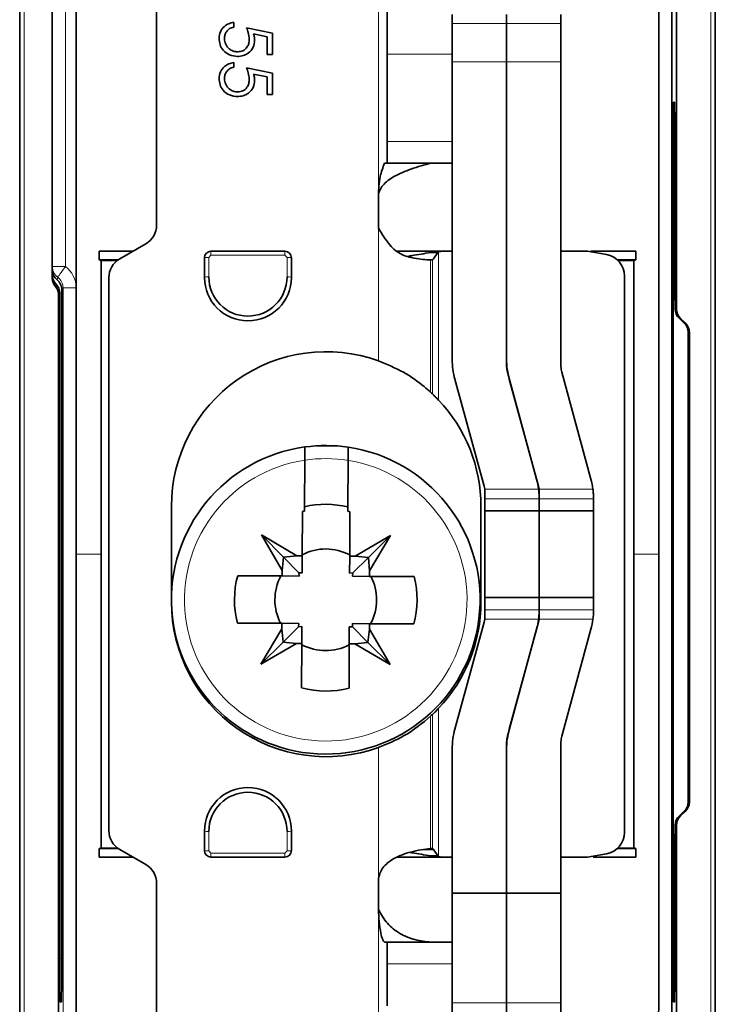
# Model space of a CAD drawing. Header units: millimetres. Extents: x 0 to 594, y 0 to 420.
# Tile 14 of 30: x 338.5 to 346.5, y 150.32 to 161.65. Entities that reach past the tile are written whole.
import ezdxf

# ---------------------------------------------------------------- set-up
doc = ezdxf.new("R2010")
doc.units = ezdxf.units.MM
doc.linetypes.add('SLD-Durchgehend', pattern=[0])

msp = doc.modelspace()

# ---------------------------------------------------------------- linework, layer by layer
at = {"color": 7, "linetype": 'SLD-Durchgehend', "lineweight": 18}
for p, q in [((346.44563, 132.725301), (346.44563, 186.975301)), ((338.54563, 178.681524), (338.54563, 132.725301)), ((339.02063, 163.290407), (339.02063, 158.808843)), ((342.62063, 159.625301), (342.62063, 162.355301)), ((343.47063, 161.607278), (344.09563, 161.607278)), ((344.09563, 161.607278), (344.72063, 161.607278)), ((343.47063, 161.255301), (342.72063, 161.255301)), ((345.846933, 155.537911), (345.846933, 161.319444)), ((343.47063, 161.165123), (344.09563, 161.165123)), ((344.09563, 161.165123), (344.72063, 161.165123)), ((342.72063, 160.250301), (343.47063, 160.250301)), ((346.030127, 160.205222), (346.011326, 160.203577)), ((342.62063, 157.726129), (342.62063, 159.250301)), ((340.69563, 158.985301), (340.69563, 158.939659)), ((341.54563, 158.985301), (341.54563, 158.939659)), ((343.313946, 157.273303), (343.313946, 158.981584)), ((340.69563, 158.939659), (340.67063, 158.914659)), ((340.67063, 158.914659), (340.67063, 158.689659)), ((341.54563, 158.939659), (340.69563, 158.939659)), ((341.57063, 158.914659), (341.54563, 158.939659)), ((341.57063, 158.689659), (341.57063, 158.914659)), ((343.221671, 157.364036), (343.221671, 158.885306)), ((343.243235, 158.88639), (343.243235, 157.343992)), ((339.02063, 158.808843), (338.87063, 158.808843)), ((338.994332, 147.997706), (338.994332, 158.566104)), ((339.144327, 158.566104), (338.994332, 158.566104)), ((339.144327, 158.566104), (339.144327, 148.000301)), ((346.034478, 158.321785), (346.048864, 158.320527)), ((346.097086, 158.21034), (346.082737, 158.211595)), ((346.134675, 158.163654), (346.148985, 158.162402)), ((346.197208, 158.052216), (346.182935, 158.053465)), ((344.462828, 156.249711), (343.843457, 156.249711)), ((345.087828, 156.249711), (344.468457, 156.249711)), ((343.84563, 156.138566), (344.470613, 156.138566)), ((344.47063, 156.138566), (345.095613, 156.138566)), ((339.14563, 155.500301), (339.431487, 155.500301)), ((345.559773, 155.500301), (345.84563, 155.500301)), ((344.462828, 154.750891), (343.843457, 154.750891)), ((343.84563, 154.860817), (344.470604, 154.860817)), ((345.087828, 154.750891), (344.468457, 154.750891)), ((344.47063, 154.860817), (345.095604, 154.860817)), ((343.221671, 152.115296), (343.221671, 153.636565)), ((343.243235, 153.65661), (343.243235, 152.114212)), ((343.313946, 152.019019), (343.313946, 153.727299)), ((342.62063, 151.750301), (342.62063, 153.274473)), ((346.182935, 152.649558), (346.197208, 152.648309)), ((346.082736, 152.49144), (346.097085, 152.490185)), ((346.148986, 152.538124), (346.134676, 152.539376)), ((346.048864, 152.38), (346.034478, 152.381258)), ((340.67063, 152.310943), (340.67063, 152.085943)), ((341.57063, 152.085943), (341.57063, 152.310943)), ((340.67063, 152.085943), (340.69563, 152.060943)), ((340.69563, 152.015301), (340.69563, 152.060943)), ((340.69563, 152.060943), (341.54563, 152.060943)), ((341.54563, 152.060943), (341.57063, 152.085943)), ((341.54563, 152.060943), (341.54563, 152.015301)), ((342.62063, 149.255301), (342.62063, 151.412615)), ((338.956766, 150.844998), (338.979933, 150.847025)), ((343.47063, 150.787615), (342.72063, 150.787615)), ((346.011326, 150.847025), (346.030127, 150.84538)), ((343.47063, 150.337504), (344.09563, 150.337504)), ((344.09563, 150.337504), (344.72063, 150.337504))]:
    msp.add_line(p, q, dxfattribs=at)
at = {"color": 7, "linetype": 'SLD-Durchgehend', "lineweight": 35}
for p, q in [((346.49563, 186.975301), (346.49563, 132.725301)), ((338.49563, 132.725301), (338.49563, 178.681524)), ((338.87063, 173.14848), (338.87063, 158.676648)), ((346.048864, 158.320527), (346.048864, 170.126121)), ((345.996928, 168.15838), (345.996928, 147.997706)), ((340.07063, 159.287181), (340.07063, 164.250301)), ((342.72063, 161.752795), (342.72063, 161.255301)), ((343.47063, 161.607278), (343.47063, 161.708314)), ((344.09563, 161.607278), (344.09563, 161.708314)), ((344.72063, 161.607278), (344.72063, 161.708314)), ((340.958488, 161.619336), (340.958488, 161.56549)), ((341.104642, 161.557798), (341.404642, 161.496259)), ((343.47063, 161.165123), (343.47063, 161.607278)), ((344.09563, 161.165123), (344.09563, 161.607278)), ((344.72063, 161.165123), (344.72063, 161.607278)), ((341.343103, 161.454192), (341.185291, 161.486524)), ((341.343103, 161.250106), (341.343103, 161.454192)), ((341.404642, 161.496259), (341.404642, 161.250106)), ((339.14563, 161.347604), (339.14563, 155.500301)), ((345.84563, 155.500301), (345.84563, 161.347604)), ((341.404642, 161.250106), (341.343103, 161.250106)), ((342.72063, 161.255301), (342.72063, 160.250301)), ((340.958488, 161.157798), (340.958488, 161.103952)), ((341.104642, 161.096259), (341.404642, 161.034721)), ((343.47063, 161.174265), (343.47063, 161.165123)), ((343.47063, 157.742479), (343.47063, 161.165123)), ((344.09563, 157.65878), (344.09563, 161.165123)), ((344.09563, 157.742479), (344.09563, 161.165123)), ((344.72063, 157.65878), (344.72063, 161.165123)), ((341.343103, 160.992654), (341.185291, 161.024986)), ((341.343103, 160.788567), (341.343103, 160.992654)), ((341.404642, 161.034721), (341.404642, 160.788567)), ((341.404642, 160.788567), (341.343103, 160.788567)), ((346.025777, 160.702938), (346.01567, 160.702054)), ((342.72063, 160.000301), (342.72063, 160.250301)), ((346.011326, 160.203577), (346.011326, 150.847025)), ((346.030127, 158.851416), (346.030127, 160.205222)), ((342.691628, 160.000301), (342.72063, 160.000301)), ((343.47063, 160.000301), (342.72063, 160.000301)), ((342.62063, 159.625301), (342.62063, 159.250301)), ((339.64563, 158.89747), (339.94563, 159.070675)), ((339.407812, 158.887801), (339.407812, 158.987801)), ((340.69563, 158.985301), (341.54563, 158.985301)), ((343.47063, 158.987801), (342.829287, 158.987801)), ((343.313946, 158.981584), (343.223509, 158.970791)), ((343.223509, 158.970791), (343.303306, 158.970791)), ((343.303306, 158.970791), (343.25519, 158.899811)), ((343.313946, 158.981584), (343.303306, 158.970791)), ((343.366618, 158.985301), (343.47063, 158.985301)), ((344.72063, 158.985301), (345.025614, 158.985301)), ((345.244372, 158.946728), (345.025614, 158.985301)), ((345.583448, 158.887801), (345.583448, 158.987801)), ((339.431487, 158.881102), (339.407812, 158.887801)), ((339.407812, 158.887801), (339.630208, 158.887801)), ((339.431487, 158.881102), (339.431487, 155.500301)), ((339.431487, 158.881102), (339.620815, 158.881102)), ((340.62063, 158.685301), (340.62063, 158.910301)), ((341.62063, 158.910301), (341.62063, 158.685301)), ((345.366574, 158.887801), (345.583448, 158.887801)), ((345.373854, 158.881102), (345.559773, 158.881102)), ((345.559773, 158.881102), (345.583448, 158.887801)), ((345.559773, 158.881102), (345.559773, 155.500301)), ((339.52063, 152.319639), (339.52063, 158.680963)), ((345.45096, 158.700526), (345.45096, 152.300076)), ((338.956766, 150.844998), (338.956766, 158.502917)), ((338.979933, 158.540607), (338.979933, 150.847025)), ((338.942396, 158.481919), (338.942396, 141.384224)), ((346.034478, 158.321785), (346.034478, 158.3537)), ((346.134675, 158.163654), (346.082737, 158.211595)), ((346.097086, 158.21034), (346.148985, 158.162402)), ((346.182935, 152.649558), (346.182935, 158.053465)), ((346.197208, 152.648309), (346.197208, 158.052216)), ((344.439798, 156.36335), (344.104439, 157.593001)), ((345.064798, 156.36335), (344.729439, 157.593001)), ((343.501461, 157.512252), (343.836821, 156.282601)), ((344.126461, 157.512252), (344.461821, 156.282601)), ((342.138364, 156.746065), (341.910177, 156.747178)), ((341.773465, 156.582168), (341.770852, 156.046475)), ((342.270846, 156.044035), (342.273459, 156.579729)), ((343.843457, 156.249711), (343.84563, 156.216821)), ((344.468457, 156.249711), (344.47063, 156.216821)), ((343.84563, 156.216821), (343.84563, 156.138566)), ((343.84563, 156.138566), (343.84563, 155.99732)), ((344.47063, 156.133123), (344.470613, 156.138566)), ((344.47063, 156.216821), (344.47063, 156.138566)), ((344.47063, 156.138566), (344.47063, 155.99732)), ((344.47063, 155.99732), (344.47063, 156.133123)), ((345.09563, 156.133123), (345.095613, 156.138566)), ((345.09563, 155.99732), (345.09563, 156.133123)), ((340.24063, 154.950301), (340.24063, 156.050301)), ((343.80063, 156.050301), (343.80063, 154.950301)), ((344.47063, 155.99732), (343.84563, 155.99732)), ((343.84563, 155.99732), (343.84563, 155.003282)), ((344.47063, 155.003282), (344.47063, 155.99732)), ((345.09563, 155.99732), (344.47063, 155.99732)), ((345.09563, 155.003282), (345.09563, 155.99732)), ((341.74808, 155.990654), (341.745588, 155.479915)), ((342.290582, 155.477256), (342.293073, 155.987995)), ((341.682681, 155.480222), (341.276798, 155.721388)), ((341.513994, 155.313172), (341.276798, 155.721388)), ((341.276798, 155.721388), (341.530179, 155.465523)), ((342.353488, 155.476949), (342.761705, 155.714145)), ((342.761705, 155.714145), (342.50584, 155.460764)), ((342.520538, 155.308262), (342.761705, 155.714145)), ((339.14563, 148.982587), (339.14563, 155.500301)), ((339.431487, 155.500301), (339.431487, 152.1195)), ((341.530179, 155.465523), (341.513994, 155.313172)), ((341.682681, 155.480222), (341.530179, 155.465523)), ((341.530179, 155.465523), (341.706391, 155.287583)), ((341.745588, 155.479915), (341.682681, 155.480222)), ((341.745588, 155.479915), (341.744635, 155.284589)), ((342.290582, 155.477256), (342.289629, 155.28193)), ((342.353488, 155.476949), (342.290582, 155.477256)), ((342.50584, 155.460764), (342.3279, 155.284552)), ((342.50584, 155.460764), (342.353488, 155.476949)), ((342.520538, 155.308262), (342.50584, 155.460764)), ((345.559773, 155.500301), (345.559773, 152.1195)), ((341.513687, 155.250265), (341.002948, 155.252756)), ((341.513994, 155.313172), (341.513687, 155.250265)), ((341.513687, 155.250265), (341.709013, 155.249312)), ((341.709013, 155.249312), (341.706391, 155.287583)), ((341.744635, 155.284589), (341.706391, 155.287583)), ((342.289629, 155.28193), (342.3279, 155.284552)), ((342.324906, 155.246308), (342.3279, 155.284552)), ((342.520231, 155.245355), (342.324906, 155.246308)), ((342.520231, 155.245355), (342.520538, 155.308262)), ((343.030971, 155.242864), (342.520231, 155.245355)), ((343.84563, 155.003282), (344.47063, 155.003282)), ((343.84563, 155.003282), (343.84563, 154.860817)), ((344.47063, 154.867479), (344.47063, 155.003282)), ((344.47063, 155.003282), (345.09563, 155.003282)), ((344.47063, 155.003282), (344.47063, 154.860817)), ((345.09563, 154.867479), (345.09563, 155.003282)), ((343.84563, 154.783781), (343.843457, 154.750891)), ((343.84563, 154.860817), (343.84563, 154.783781)), ((344.47063, 154.783781), (344.468457, 154.750891)), ((344.47063, 154.860817), (344.47063, 154.783781)), ((341.000289, 154.707763), (341.511028, 154.705271)), ((341.510722, 154.642365), (341.269555, 154.236482)), ((341.511028, 154.705271), (341.510722, 154.642365)), ((341.510722, 154.642365), (341.52542, 154.489863)), ((341.511028, 154.705271), (341.706354, 154.704319)), ((341.52542, 154.489863), (341.70336, 154.666075)), ((341.706354, 154.704319), (341.70336, 154.666075)), ((341.741631, 154.668696), (341.70336, 154.666075)), ((341.740678, 154.47337), (341.741631, 154.668696)), ((342.285672, 154.470712), (342.286624, 154.666037)), ((342.286624, 154.666037), (342.324868, 154.663043)), ((342.322247, 154.701314), (342.324868, 154.663043)), ((342.517573, 154.700361), (342.322247, 154.701314)), ((342.50108, 154.485103), (342.324868, 154.663043)), ((342.50108, 154.485103), (342.517266, 154.637455)), ((342.517266, 154.637455), (342.517573, 154.700361)), ((342.517266, 154.637455), (342.754461, 154.229238)), ((342.517573, 154.700361), (343.028312, 154.69787)), ((343.836821, 154.718001), (343.501461, 153.48835)), ((344.104439, 153.407601), (344.439798, 154.637252)), ((344.461821, 154.718001), (344.126461, 153.48835)), ((344.729439, 153.407601), (345.064798, 154.637252)), ((341.269555, 154.236482), (341.52542, 154.489863)), ((341.677771, 154.473677), (341.269555, 154.236482)), ((341.52542, 154.489863), (341.677771, 154.473677)), ((341.677771, 154.473677), (341.740678, 154.47337)), ((341.740678, 154.47337), (341.738187, 153.962631)), ((342.28318, 153.959972), (342.285672, 154.470712)), ((342.285672, 154.470712), (342.348578, 154.470405)), ((342.348578, 154.470405), (342.50108, 154.485103)), ((342.348578, 154.470405), (342.754461, 154.229238)), ((342.754461, 154.229238), (342.50108, 154.485103)), ((344.09563, 151.600301), (344.09563, 153.341822)), ((344.72063, 151.600301), (344.72063, 153.341822)), ((343.47063, 151.600301), (343.47063, 153.258123)), ((344.09563, 151.600301), (344.09563, 153.258123)), ((346.082736, 152.49144), (346.134676, 152.539376)), ((346.148986, 152.538124), (346.097085, 152.490185)), ((346.034478, 152.346902), (346.034478, 152.381258)), ((346.048864, 141.384224), (346.048864, 152.38)), ((340.62063, 152.315301), (340.62063, 152.090301)), ((341.62063, 152.090301), (341.62063, 152.315301)), ((339.407812, 152.112801), (339.431487, 152.1195)), ((339.407812, 152.012801), (339.407812, 152.112801)), ((339.630208, 152.112801), (339.407812, 152.112801)), ((339.620815, 152.1195), (339.431487, 152.1195)), ((339.94563, 151.929927), (339.64563, 152.103132)), ((343.143119, 152.100791), (343.25519, 152.100791)), ((343.25519, 152.100791), (343.303306, 152.029811)), ((345.025614, 152.015301), (345.244372, 152.053874)), ((345.583448, 152.112801), (345.366574, 152.112801)), ((345.559773, 152.1195), (345.373854, 152.1195)), ((345.583448, 152.012801), (345.583448, 152.112801)), ((340.69563, 152.015301), (341.54563, 152.015301)), ((342.837681, 152.012801), (343.47063, 152.012801)), ((343.223509, 152.029811), (343.303306, 152.029811)), ((343.223509, 152.029811), (343.313946, 152.019019)), ((343.303306, 152.029811), (343.313946, 152.019019)), ((343.47063, 152.015301), (343.366618, 152.015301)), ((345.025614, 152.015301), (344.72063, 152.015301)), ((346.030127, 150.84538), (346.030127, 151.849185)), ((340.07063, 147.206911), (340.07063, 151.713421)), ((342.62063, 151.750301), (342.62063, 151.412615)), ((343.47063, 151.600301), (344.09563, 151.600301)), ((343.47063, 151.600301), (343.47063, 150.337504)), ((344.09563, 150.337504), (344.09563, 151.600301)), ((344.09563, 151.600301), (344.72063, 151.600301)), ((344.72063, 150.337504), (344.72063, 151.600301)), ((342.72063, 151.037615), (342.691628, 151.037615)), ((342.72063, 151.037615), (343.47063, 151.037615)), ((342.72063, 150.787615), (342.72063, 151.037615)), ((342.72063, 150.787615), (342.72063, 150.305301)), ((343.47063, 150.787615), (343.47063, 150.337504)), ((338.97559, 150.348548), (338.961116, 150.347281)), ((343.47063, 149.837504), (343.47063, 150.337504)), ((344.09563, 150.337504), (344.09563, 149.837504)), ((344.72063, 150.337504), (344.72063, 149.837504)), ((346.01567, 150.348548), (346.025777, 150.347664))]:
    msp.add_line(p, q, dxfattribs=at)
at = {"color": 7, "linetype": 'SLD-Durchgehend', "lineweight": 18, "flags": 128}
msp.add_lwpolyline([(339.02063, 158.808843), (339.003627, 158.785433), (338.987264, 158.762903), (338.972153, 158.742098), (338.958863, 158.723799), (338.947893, 158.708695), (338.939654, 158.697351), (338.934457, 158.690196), (338.932496, 158.687496)], dxfattribs=at)
at = {"color": 7, "linetype": 'SLD-Durchgehend', "lineweight": 35}
for centre, radius, start, end in [((339.82063, 159.287181), 0.25, 300, 0), ((340.69563, 158.910301), 0.075, 90, 180), ((341.54563, 158.910301), 0.075, 0, 90), ((343.366618, 158.610301), 0.375, 90, 98.0743962), ((345.20096, 158.700526), 0.25, 0, 80), ((339.77063, 158.680963), 0.25, 120, 180), ((343.223037, 159.073155), 0.187854, 269.5832335, 276.1724455), ((341.12063, 158.685301), 0.5, 180, 0), ((341.12063, 158.689659), 0.45, 180, 0), ((342.02063, 156.050301), 1.78, 70.3010106, 180), ((344.34563, 157.742479), 0.875, 180, 195.2551187), ((344.97063, 157.742479), 0.875, 180, 195.2551187), ((344.34563, 157.658781), 0.25, 180, 195.2551187), ((344.97063, 157.658781), 0.25, 180, 195.2551187), ((342.02063, 156.050301), 1.78, 46.6181738, 47.5658816), ((342.02063, 156.050301), 1.78, 0, 43.3993795), ((342.01563, 154.975313), 1.775, 97.8172571, 81.6237575), ((342.01563, 154.975313), 1.775, 81.6237575, 97.8172571), ((343.59563, 156.133123), 0.875, 7.6570897, 15.2551187), ((344.22063, 156.133123), 0.875, 7.6570897, 15.2551187), ((343.59563, 156.216821), 0.25, 7.5596731, 15.2551187), ((344.22063, 156.216821), 0.25, 7.5596731, 15.2551187), ((342.01563, 154.975313), 1.05, 103.4946543, 104.7623159), ((342.01563, 154.975313), 1.098773, 76.569019, 102.8719955), ((342.01563, 154.975313), 1.05, 74.6786987, 75.9463603), ((342.01563, 154.975313), 0.585, 61.9577235, 117.483291), ((342.01563, 154.975313), 1.05, 164.6786987, 194.7623159), ((342.01563, 154.975313), 0.585, 151.9577235, 207.483291), ((342.01563, 154.975313), 0.585, 331.9577235, 27.483291), ((342.01563, 154.975313), 1.05, 344.6786987, 14.7623159), ((342.02063, 154.950301), 1.78, 180, 289.6989894), ((342.02063, 154.950301), 1.78, 316.6006205, 360), ((343.59563, 154.783781), 0.25, 344.7448813, 352.4403269), ((343.59563, 154.867479), 0.875, 344.7448813, 352.3429103), ((344.22063, 154.783781), 0.25, 344.7448813, 352.4403269), ((344.22063, 154.867479), 0.875, 344.7448813, 352.3429103), ((342.01563, 154.975313), 0.585, 241.9577235, 297.483291), ((342.01563, 154.975313), 1.05, 254.6786987, 284.7623159), ((342.02063, 154.950301), 1.78, 312.4341184, 313.3818262), ((344.34563, 153.258123), 0.875, 164.7448813, 180), ((344.97063, 153.258123), 0.875, 164.7448813, 180), ((344.34563, 153.341821), 0.25, 164.7448813, 180), ((344.97063, 153.341821), 0.25, 164.7448813, 180), ((341.12063, 152.315301), 0.5, 0, 180), ((341.12063, 152.310943), 0.45, 0, 180), ((339.77063, 152.319639), 0.25, 180, 240), ((345.20096, 152.300076), 0.25, 280, 0), ((340.69563, 152.090301), 0.075, 180, 270), ((341.54563, 152.090301), 0.075, 270, 0), ((343.223031, 151.927363), 0.187938, 83.8285656, 90.4148298), ((339.82063, 151.713421), 0.25, 0, 60), ((343.366618, 152.390301), 0.375, 261.9256038, 270)]:
    msp.add_arc(centre, radius, start, end, dxfattribs=at)
at = {"color": 7, "linetype": 'SLD-Durchgehend', "lineweight": 18}
for centre, radius, start, end in [((340.658224, 158.767972), 0.14721, 85.1658685, 104.7959941), ((341.583035, 158.767971), 0.147211, 75.2040505, 94.8340984), ((339.020582, 158.808848), 0.149952, 180.0021356, 234.0253542), ((340.658224, 158.542972), 0.14721, 85.1658685, 104.7959941), ((341.583035, 158.542971), 0.147211, 75.2040505, 94.8340984), ((342.01563, 154.975313), 1.625, 98.5703904, 80.8706242), ((342.01563, 154.975313), 1.625, 80.8706242, 98.5703904), ((340.658225, 152.457633), 0.147214, 255.2040946, 274.833778), ((341.583035, 152.457634), 0.147214, 265.166255, 284.7958609), ((340.658225, 152.232633), 0.147214, 255.2040946, 274.833778), ((341.583035, 152.232634), 0.147214, 265.166255, 284.7958609)]:
    msp.add_arc(centre, radius, start, end, dxfattribs=at)
at = {"color": 7, "linetype": 'SLD-Durchgehend', "lineweight": 35}
for centre, major_axis, ratio, start_param, end_param in [((346.015703, 160.200147), (-0.00003, 0.501907), 0.008720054, 0.000762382, 1.563962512), ((346.025744, 160.201026), (0.000037, 0.501913), 0.008733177, 4.720749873, 6.283950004), ((346.034511, 158.855613), (0.000037, 0.501913), 0.008733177, 1.57915722, 3.14235735), ((346.184598, 158.321774), (0.149964, -0.006862), 0.999195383, 3.187283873, 4.012323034), ((346.198869, 158.320526), (0.149435, -0.013074), 0.999961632, 3.228855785, 4.053894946), ((346.032815, 158.053476), (0.149964, -0.006862), 0.999195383, 0.045691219, 0.87073038), ((346.047202, 158.052217), (0.149435, -0.013074), 0.999961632, 0.087263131, 0.912302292), ((346.032815, 152.649569), (0.149964, -0.006862), 0.999195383, 5.503844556, 6.328876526), ((346.047202, 152.64831), (0.149435, -0.013074), 0.999961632, 5.545416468, 6.370448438), ((346.184598, 152.381247), (0.149964, -0.006862), 0.999195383, 2.362251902, 3.187283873), ((346.198869, 152.379999), (0.149435, -0.013074), 0.999961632, 2.403823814, 3.228855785), ((346.034511, 151.844989), (-0.000037, 0.501913), 0.008733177, 6.282420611, 7.845620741), ((338.961149, 150.849194), (0.000037, 0.501913), 0.008733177, 1.57915722, 3.14235735), ((338.975557, 150.850455), (-0.00003, 0.501907), 0.008720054, 3.142355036, 4.705555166), ((346.015703, 150.850455), (0.00003, 0.501907), 0.008720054, 1.577630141, 3.140830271), ((346.025744, 150.849576), (-0.000037, 0.501913), 0.008733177, 3.140827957, 4.704028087)]:
    msp.add_ellipse(centre, major_axis=major_axis, ratio=ratio, start_param=start_param, end_param=end_param, dxfattribs=at)
for points, knots in [([(345.84563, 163.697203), (345.84563, 163.423995), (345.84563, 162.877579), (345.84563, 162.139508), (345.84563, 161.742945), (345.84563, 161.597048)], [0, 0, 0, 0, 0.387291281, 0.774583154, 1, 1, 1, 1]), ([(339.14563, 162.777822), (339.14563, 162.495952), (339.14563, 162.081278), (339.14563, 161.71451), (339.14563, 161.597048)], [0, 0, 0, 0, 0.679739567, 1, 1, 1, 1]), ([(339.14563, 161.597048), (339.14563, 161.545589), (339.14563, 161.465826), (339.14563, 161.378568), (339.14563, 161.347604)], [0, 0, 0, 0, 0.64515063, 1, 1, 1, 1]), ([(340.789257, 161.436283), (340.791889, 161.462006), (340.797149, 161.513429), (340.843063, 161.571575), (340.899051, 161.607543), (340.938668, 161.615404), (340.958488, 161.619336)], [0, 0, 0, 0, 0.279624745, 0.559019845, 0.779380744, 1, 1, 1, 1]), ([(340.958488, 161.56549), (340.941538, 161.560848), (340.907694, 161.551581), (340.873398, 161.51493), (340.854295, 161.474108), (340.851962, 161.446808), (340.850796, 161.433158)], [0, 0, 0, 0, 0.2800504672, 0.5591646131, 0.7795818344, 1, 1, 1, 1]), ([(341.135411, 161.425587), (341.132777, 161.450997), (341.128069, 161.49642), (341.111807, 161.539026), (341.104642, 161.557798)], [0, 0, 0, 0, 0.55941078, 1, 1, 1, 1]), ([(345.84563, 161.347604), (345.84563, 161.404158), (345.84563, 161.491817), (345.84563, 161.569487), (345.84563, 161.597048)], [0, 0, 0, 0, 0.645150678, 1, 1, 1, 1]), ([(341.000676, 161.227029), (340.969548, 161.230541), (340.907343, 161.237561), (340.83498, 161.291464), (340.794838, 161.362751), (340.791119, 161.411757), (340.789257, 161.436283)], [0, 0, 0, 0, 0.279864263, 0.559271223, 0.779425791, 1, 1, 1, 1]), ([(341.185291, 161.486524), (341.188864, 161.473548), (341.195244, 161.450379), (341.196428, 161.4264), (341.19695, 161.415851)], [0, 0, 0, 0, 0.560065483, 1, 1, 1, 1]), ([(340.850796, 161.433158), (340.853434, 161.410681), (340.858713, 161.365717), (340.899729, 161.315601), (340.949901, 161.285115), (340.985267, 161.282289), (341.002959, 161.280875)], [0, 0, 0, 0, 0.2796168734, 0.5593578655, 0.7795590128, 1, 1, 1, 1]), ([(341.19695, 161.415851), (341.193906, 161.387158), (341.187822, 161.329809), (341.133815, 161.266726), (341.068127, 161.231603), (341.023174, 161.228554), (341.000676, 161.227029)], [0, 0, 0, 0, 0.279687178, 0.559024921, 0.779291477, 1, 1, 1, 1]), ([(341.002959, 161.280875), (341.02372, 161.283095), (341.065206, 161.28753), (341.110252, 161.32796), (341.132588, 161.376864), (341.134469, 161.409333), (341.135411, 161.425587)], [0, 0, 0, 0, 0.279538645, 0.558616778, 0.779046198, 1, 1, 1, 1]), ([(340.789257, 160.974745), (340.791889, 161.000467), (340.797149, 161.051891), (340.843063, 161.110037), (340.899051, 161.146004), (340.938668, 161.153865), (340.958488, 161.157798)], [0, 0, 0, 0, 0.279624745, 0.559019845, 0.779380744, 1, 1, 1, 1]), ([(340.958488, 161.103952), (340.941538, 161.09931), (340.907694, 161.090042), (340.873398, 161.053391), (340.854295, 161.01257), (340.851962, 160.98527), (340.850796, 160.97162)], [0, 0, 0, 0, 0.2800504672, 0.5591646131, 0.7795818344, 1, 1, 1, 1]), ([(341.135411, 160.964048), (341.132777, 160.989458), (341.128069, 161.034881), (341.111807, 161.077487), (341.104642, 161.096259)], [0, 0, 0, 0, 0.559417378, 1, 1, 1, 1]), ([(341.185291, 161.024986), (341.188864, 161.01201), (341.195244, 160.988841), (341.196428, 160.964862), (341.19695, 160.954312)], [0, 0, 0, 0, 0.560065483, 1, 1, 1, 1]), ([(341.000676, 160.765491), (340.969548, 160.769003), (340.907343, 160.776022), (340.83498, 160.829926), (340.794837, 160.901212), (340.791119, 160.950218), (340.789257, 160.974745)], [0, 0, 0, 0, 0.2798641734, 0.5592710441, 0.7794230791, 1, 1, 1, 1]), ([(340.850796, 160.97162), (340.853434, 160.949143), (340.858713, 160.904179), (340.899729, 160.854063), (340.949901, 160.823577), (340.985267, 160.820751), (341.002959, 160.819337)], [0, 0, 0, 0, 0.2796168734, 0.5593578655, 0.7795590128, 1, 1, 1, 1]), ([(341.19695, 160.954312), (341.193906, 160.92562), (341.187822, 160.86827), (341.133815, 160.805187), (341.068127, 160.770064), (341.023174, 160.767016), (341.000676, 160.765491)], [0, 0, 0, 0, 0.279689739, 0.559027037, 0.779291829, 1, 1, 1, 1]), ([(341.002959, 160.819337), (341.02372, 160.821556), (341.065206, 160.825992), (341.110252, 160.866422), (341.132588, 160.915326), (341.134469, 160.947794), (341.135411, 160.964048)], [0, 0, 0, 0, 0.2795398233, 0.5586191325, 0.7790494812, 1, 1, 1, 1]), ([(342.62063, 159.625301), (342.624673, 159.645951), (342.633029, 159.688624), (342.688595, 159.771673), (342.813938, 159.860913), (343.019681, 159.943075), (343.150201, 159.979611), (343.224115, 160.000301)], [0, 0, 0, 0, 0.077439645, 0.160024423, 0.362963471, 0.639245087, 1, 1, 1, 1]), ([(342.62063, 159.625301), (342.623377, 159.69937), (342.628205, 159.829507), (342.672531, 159.948873), (342.691628, 160.000301)], [0, 0, 0, 0, 0.569159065, 1, 1, 1, 1]), ([(343.221671, 158.885306), (343.161946, 158.889129), (343.057117, 158.89584), (342.905643, 158.934564), (342.811416, 158.996675), (342.717955, 159.091421), (342.661493, 159.18382), (342.620868, 159.250301)], [0, 0, 0, 0, 0.289208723, 0.507615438, 0.601989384, 0.713633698, 1, 1, 1, 1]), ([(339.407812, 158.987801), (339.415661, 158.987801), (339.500057, 158.987801), (339.626674, 158.987801), (339.768755, 158.987801), (339.802088, 158.987801)], [0, 0, 0, 0, 0.0727744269, 0.7824690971, 1, 1, 1, 1]), ([(343.223509, 158.970791), (343.149093, 158.958961), (343.058125, 158.9445), (342.979768, 158.930039), (342.965511, 158.927408)], [0, 0, 0, 0, 0.8180558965, 1, 1, 1, 1]), ([(345.583448, 158.987801), (345.575604, 158.987801), (345.491274, 158.987801), (345.326117, 158.987801), (345.139773, 158.987801), (345.063168, 158.987801)], [0, 0, 0, 0, 0.056949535, 0.612320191, 1, 1, 1, 1]), ([(343.25519, 158.899811), (343.253336, 158.897092), (343.249704, 158.891764), (343.245361, 158.888156), (343.243235, 158.88639)], [0, 0, 0, 0, 0.510464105, 1, 1, 1, 1]), ([(342.62063, 157.726129), (342.719556, 157.684542), (342.916875, 157.601593), (343.10757, 157.464738), (343.197331, 157.385518), (343.221671, 157.364036)], [0, 0, 0, 0, 0.4228971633, 0.8435103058, 1, 1, 1, 1]), ([(343.243235, 157.343992), (343.254042, 157.33367), (343.276449, 157.312269), (343.301155, 157.286595), (343.313946, 157.273303)], [0, 0, 0, 0, 0.4822930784, 1, 1, 1, 1]), ([(341.773465, 156.582168), (341.773549, 156.599366), (341.773717, 156.633766), (341.77394, 156.679543), (341.774107, 156.713801), (341.774193, 156.731409), (341.774202, 156.733149), (341.774205, 156.733818)], [0, 0, 0, 0, 0.21775038, 0.43554921, 0.651986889, 0.866140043, 1, 1, 1, 1]), ([(342.274199, 156.731379), (342.274191, 156.729728), (342.274175, 156.726427), (342.27405, 156.700712), (342.273865, 156.662792), (342.273656, 156.620076), (342.273516, 156.591445), (342.273459, 156.579729)], [0, 0, 0, 0, 0.211871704, 0.423712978, 0.636449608, 0.851228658, 1, 1, 1, 1]), ([(344.470613, 156.138566), (344.47027, 156.156303), (344.469594, 156.191201), (344.465058, 156.230423), (344.462828, 156.249711)], [0, 0, 0, 0, 0.508246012, 1, 1, 1, 1]), ([(345.095613, 156.138566), (345.09527, 156.156303), (345.094595, 156.191201), (345.090058, 156.230423), (345.087828, 156.249711)], [0, 0, 0, 0, 0.508245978, 1, 1, 1, 1]), ([(341.770852, 156.046475), (341.770793, 156.034276), (341.770711, 156.01757), (341.770629, 156.000838), (341.770607, 155.996325)], [0, 0, 0, 0, 0.730214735, 1, 1, 1, 1]), ([(342.270602, 155.993885), (342.270624, 155.998399), (342.270705, 156.015131), (342.270787, 156.031837), (342.270846, 156.044035)], [0, 0, 0, 0, 0.269786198, 1, 1, 1, 1]), ([(345.707556, 148.118409), (345.767863, 148.449611), (345.870732, 149.014558), (345.839913, 149.824663), (345.847156, 150.533695), (345.84524, 151.24332), (345.846225, 152.898759), (345.8459, 154.317782), (345.84563, 155.500301)], [0, 0, 0, 0, 0.136023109, 0.232020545, 0.328017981, 0.424015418, 0.520012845, 1, 1, 1, 1]), ([(344.470604, 154.860817), (344.47061, 154.861576), (344.470625, 154.86375), (344.470628, 154.866009), (344.47063, 154.867479)], [0, 0, 0, 0, 0.348821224, 1, 1, 1, 1]), ([(345.095604, 154.860817), (345.09561, 154.861576), (345.095625, 154.86375), (345.095628, 154.866009), (345.09563, 154.867479)], [0, 0, 0, 0, 0.348821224, 1, 1, 1, 1]), ([(344.462828, 154.750891), (344.465316, 154.772985), (344.469729, 154.81216), (344.470339, 154.846043), (344.470604, 154.860817)], [0, 0, 0, 0, 0.563977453, 1, 1, 1, 1]), ([(345.087828, 154.750891), (345.090316, 154.772985), (345.094729, 154.81216), (345.095339, 154.846043), (345.095604, 154.860817)], [0, 0, 0, 0, 0.563977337, 1, 1, 1, 1]), ([(343.221671, 153.636565), (343.125612, 153.556245), (342.95744, 153.415628), (342.721711, 153.316835), (342.62063, 153.274473)], [0, 0, 0, 0, 0.57119518, 1, 1, 1, 1]), ([(343.313946, 153.727299), (343.29849, 153.711297), (343.273651, 153.685579), (343.251575, 153.664553), (343.243235, 153.65661)], [0, 0, 0, 0, 0.6222229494, 1, 1, 1, 1]), ([(342.620868, 151.750301), (342.624933, 151.775505), (342.633007, 151.825577), (342.671299, 151.894007), (342.727933, 151.953059), (342.835022, 152.023871), (343.019034, 152.086821), (343.148481, 152.105011), (343.221671, 152.115296)], [0, 0, 0, 0, 0.092663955, 0.184096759, 0.281129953, 0.38953548, 0.654843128, 1, 1, 1, 1]), ([(342.984594, 152.069706), (342.992582, 152.068238), (343.064916, 152.05494), (343.148847, 152.041641), (343.223509, 152.029811)], [0, 0, 0, 0, 0.110426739, 1, 1, 1, 1]), ([(343.243235, 152.114212), (343.245361, 152.112446), (343.249704, 152.108838), (343.253336, 152.10351), (343.25519, 152.100791)], [0, 0, 0, 0, 0.4895382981, 1, 1, 1, 1]), ([(345.583448, 152.112801), (345.5797, 152.113889), (345.571921, 152.116149), (345.56392, 152.118356), (345.559773, 152.1195)], [0, 0, 0, 0, 0.481728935, 1, 1, 1, 1]), ([(339.802088, 152.012801), (339.799934, 152.012801), (339.688337, 152.012801), (339.562557, 152.012801), (339.446331, 152.012801), (339.415647, 152.012801), (339.407812, 152.012801)], [0, 0, 0, 0, 0.013851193, 0.717436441, 0.927852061, 1, 1, 1, 1]), ([(345.091912, 152.012801), (345.126822, 152.012801), (345.272151, 152.012801), (345.428976, 152.012801), (345.544919, 152.012801), (345.575611, 152.012801), (345.583448, 152.012801)], [0, 0, 0, 0, 0.184052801, 0.766204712, 0.940304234, 1, 1, 1, 1]), ([(342.691628, 151.037615), (342.689827, 151.038459), (342.685961, 151.040271), (342.677915, 151.049407), (342.662156, 151.080688), (342.63348, 151.2036), (342.626285, 151.320629), (342.62063, 151.412615)], [0, 0, 0, 0, 0.020002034, 0.042922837, 0.102827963, 0.294819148, 1, 1, 1, 1]), ([(343.224115, 151.037615), (343.164943, 151.043118), (343.054327, 151.053405), (342.869625, 151.126789), (342.714348, 151.246096), (342.652081, 151.356732), (342.62063, 151.412615)], [0, 0, 0, 0, 0.286143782, 0.534921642, 0.765084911, 1, 1, 1, 1])]:
    msp.add_open_spline(points, degree=3, knots=knots, dxfattribs=at)
for points in [[(338.925311, 158.65649), (338.89103, 158.684776), (338.87063, 158.727896), (338.87063, 158.772444)], [(338.87063, 158.713164), (338.87063, 158.673886), (338.886175, 158.635965), (338.913689, 158.608038)], [(338.87063, 158.676648), (338.87063, 158.640949), (338.883352, 158.606425), (338.90652, 158.579264)], [(338.913689, 158.608038), (338.941073, 158.580242), (338.956766, 158.542116), (338.956766, 158.502917)], [(338.979933, 158.540607), (338.979933, 158.585194), (338.959165, 158.628556), (338.925311, 158.65649)], [(338.942396, 158.481919), (338.942396, 158.517604), (338.929678, 158.552115), (338.90652, 158.579264)]]:
    msp.add_open_spline(points, degree=3, dxfattribs=at)
at = {"color": 7, "linetype": 'SLD-Durchgehend', "lineweight": 18}
for points in [[(339.02063, 158.808843), (339.097555, 158.752973), (339.144327, 158.661177), (339.144327, 158.566104)], [(338.994332, 158.566104), (338.994339, 158.613643), (338.970964, 158.659554), (338.932496, 158.687496)]]:
    msp.add_open_spline(points, degree=3, dxfattribs=at)
for points, knots in [([(338.913689, 158.608038), (338.913252, 158.60626), (338.912816, 158.604487), (338.91238, 158.602718), (338.910634, 158.595644), (338.908889, 158.588647), (338.907144, 158.581734), (338.906936, 158.58091), (338.906728, 158.580086), (338.90652, 158.579264)], [0, 0, 0, 0, 0.000600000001, 0.000600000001, 0.000600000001, 0.003000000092, 0.003000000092, 0.003000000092, 0.003286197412, 0.003286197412, 0.003286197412, 0.003286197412]), ([(338.932496, 158.687496), (338.932274, 158.686525), (338.932052, 158.685556), (338.93183, 158.684588), (338.930085, 158.676979), (338.92834, 158.669439), (338.926594, 158.66197), (338.926167, 158.660139), (338.925739, 158.658312), (338.925311, 158.65649)], [0.000294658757, 0.000294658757, 0.000294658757, 0.000294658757, 0.000600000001, 0.000600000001, 0.000600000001, 0.003000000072, 0.003000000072, 0.003000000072, 0.003588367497, 0.003588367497, 0.003588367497, 0.003588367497]), ([(338.956766, 158.502917), (338.955893, 158.501582), (338.95502, 158.500258), (338.954148, 158.498944), (338.950658, 158.493689), (338.947167, 158.488602), (338.943677, 158.483707), (338.94325, 158.483108), (338.942823, 158.482512), (338.942396, 158.481919)], [0, 0, 0, 0, 0.000600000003, 0.000600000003, 0.000600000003, 0.003000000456, 0.003000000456, 0.003000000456, 0.003293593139, 0.003293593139, 0.003293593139, 0.003293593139]), ([(338.994332, 158.566104), (338.993892, 158.565303), (338.993452, 158.564503), (338.993012, 158.563705), (338.989522, 158.557378), (338.986032, 158.551179), (338.982542, 158.545114), (338.981672, 158.543604), (338.980803, 158.542101), (338.979933, 158.540607)], [0.000297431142, 0.000297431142, 0.000297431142, 0.000297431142, 0.000600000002, 0.000600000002, 0.000600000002, 0.003000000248, 0.003000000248, 0.003000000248, 0.003597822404, 0.003597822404, 0.003597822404, 0.003597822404])]:
    msp.add_open_spline(points, degree=3, knots=knots, dxfattribs=at)

doc.saveas('drawing.dxf')
